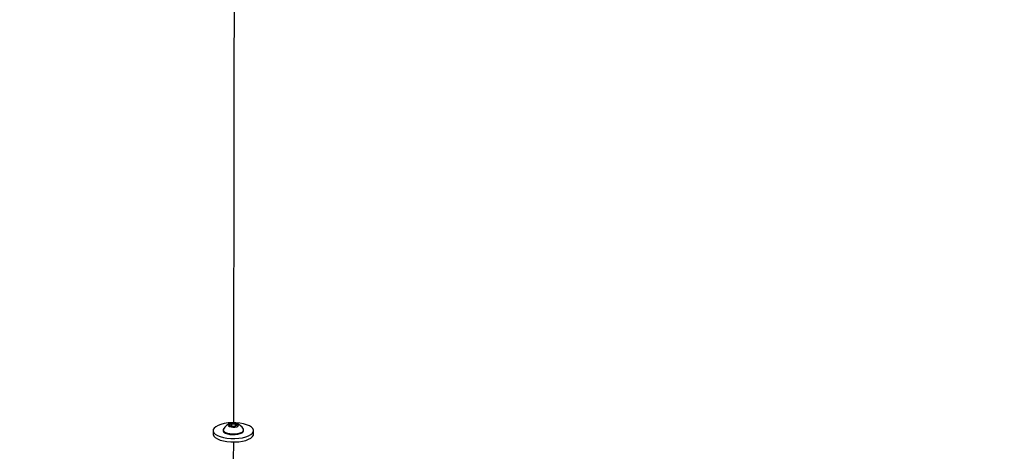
# Model space of a CAD drawing. Header units: millimetres. Extents: x 10 to 13239, y 20 to 10604.
# Tile 17 of 139: x 2318 to 2775, y 3110 to 3311. Entities that reach past the tile are written whole.
import ezdxf

# ---------------------------------------------------------------- set-up
doc = ezdxf.new("R2010")
doc.units = ezdxf.units.MM
doc.layers.add('COMPONENT_GEOMETRY', color=7, linetype='Continuous')
doc.styles.add('SLDTEXTSTYLE0', font='TXT', dxfattribs={"width": 0.75})
doc.dimstyles.new('SLDDIMSTYLE1', dxfattribs={"dimtxt": 75, "dimasz": 3.302, "dimexe": 0, "dimexo": 0.0625, "dimgap": 18.75, "dimtad": 0, "dimtih": 1, "dimtoh": 1, "dimdec": 1, "dimrnd": 1e-09, "dimzin": 12, "dimdsep": 46, "dimtxsty": 'SLDTEXTSTYLE0', "dimsah": 1, "dimcen": 0.09, "dimadec": 0, "dimazin": 3, "dimtfac": 1, "dimtdec": 1, "dimtofl": 0, "dimtmove": 0, "dimatfit": 3, "dimfxl": 1, "dimfrac": 2, "dimtolj": 1, "dimtzin": 12, "dimarcsym": 0})

# ---------------------------------------------------------------- blocks, each defined once
blk = doc.blocks.new('_D_5')
at = {"layer": 'COMPONENT_GEOMETRY', "color": 7}
for p, q in [((3876.96, 3780.57), (483.91, 3780.57)), ((487.09, 3780.57), (487.09, 2443.57)), ((337.04, 2428.34), (314.19, 2428.34)), ((314.19, 2428.34), (314.19, 2309.28)), ((637.14, 2428.34), (659.99, 2428.34)), ((659.99, 2428.34), (659.99, 2309.28)), ((314.19, 2309.28), (337.04, 2309.28)), ((659.99, 2309.28), (637.14, 2309.28)), ((487.09, 860.07), (487.09, 2197.06)), ((3847.07, 860.07), (483.91, 860.07))]:
    blk.add_line(p, q, dxfattribs=at)
for points in [[(487.09, 3780.57), (486.58, 3777.27), (487.6, 3777.27)], [(487.09, 860.07), (487.6, 863.37), (486.58, 863.37)]]:
    blk.add_solid(points, dxfattribs=at)
at = {"layer": 'COMPONENT_GEOMETRY', "color": 7, "char_height": 75, "attachment_point": 1, "style": 'SLDTEXTSTYLE0'}
for s, insert in [('9\'6.98"', (337.04, 2405.96)), ('2920.5mm', (240.94, 2293.74))]:
    blk.add_mtext(s, dxfattribs=dict(at, insert=insert))

msp = doc.modelspace()

# ---------------------------------------------------------------- linework, layer by layer
at = {"color": 7, "linetype": 'Continuous', "lineweight": 25}
for p, q in [((2407.96, 3119.63), (2407.96, 3118.09)), ((2412.61, 3119.97), (2412.61, 3119.62)), ((2415.64, 3122.2), (2416.63, 3122.76)), ((2416.38, 3121.59), (2415.64, 3122.2)), ((2418.11, 3121.53), (2416.38, 3121.59)), ((2416.63, 3122.76), (2418.35, 3122.7)), ((2416.63, 3121.58), (2416.63, 3122.76)), ((2419.09, 3122.09), (2418.11, 3121.53)), ((2418.35, 3122.7), (2419.09, 3122.09)), ((2418.35, 3121.67), (2418.35, 3122.7)), ((2422.11, 3119.61), (2422.11, 3119.96)), ((2426.76, 3118.06), (2426.76, 3119.6)), ((2417.36, 3114.43), (2417.34, 3105.67))]:
    msp.add_line(p, q, dxfattribs=at)
at = {"color": 7, "linetype": 'Continuous', "lineweight": 25, "flags": 128}
for points in [[(2418.15, 3604.13), (2417.83, 3408.98), (2417.6, 3266.58), (2417.37, 3124.17), (2417.37, 3123.22)], [(2408.3, 3118.65), (2408.96, 3117.98), (2409.94, 3117.37), (2411.2, 3116.85), (2412.71, 3116.43), (2414.39, 3116.13), (2416.19, 3115.97), (2418.03, 3115.95), (2419.84, 3116.07), (2421.57, 3116.32), (2423.13, 3116.7), (2424.46, 3117.2), (2425.53, 3117.78), (2426.28, 3118.44), (2426.69, 3119.14), (2426.74, 3119.86), (2426.43, 3120.57), (2425.77, 3121.25), (2424.79, 3121.86), (2423.53, 3122.38), (2422.02, 3122.8), (2420.34, 3123.1), (2418.54, 3123.26), (2416.7, 3123.28), (2414.88, 3123.16), (2413.16, 3122.91), (2411.6, 3122.52), (2410.27, 3122.03), (2409.2, 3121.44), (2408.45, 3120.79), (2408.04, 3120.09), (2407.99, 3119.37), (2408.3, 3118.65)], [(2417.17, 3121.22), (2418.09, 3121.26), (2418.9, 3121.44), (2419.48, 3121.72), (2419.73, 3122.07), (2419.63, 3122.43), (2419.18, 3122.74), (2418.45, 3122.97), (2417.56, 3123.07), (2416.64, 3123.03), (2415.83, 3122.85), (2415.26, 3122.57), (2415, 3122.22), (2415.11, 3121.86), (2415.56, 3121.55), (2416.28, 3121.32), (2417.17, 3121.22)], [(2412.61, 3119.62), (2412.65, 3119.39), (2412.98, 3118.9), (2413.64, 3118.47), (2414.57, 3118.12), (2415.71, 3117.87), (2416.97, 3117.76)], [(2412.72, 3120.37), (2412.67, 3120.25), (2412.65, 3119.74), (2412.98, 3119.25), (2413.64, 3118.82), (2414.57, 3118.46), (2415.71, 3118.22), (2416.98, 3118.11)], [(2416.97, 3117.76), (2418.27, 3117.79), (2419.49, 3117.95), (2420.56, 3118.24), (2421.39, 3118.62), (2421.92, 3119.08), (2422.11, 3119.58), (2422.11, 3119.61)], [(2416.98, 3118.11), (2418.27, 3118.14), (2419.49, 3118.3), (2420.56, 3118.59), (2421.39, 3118.97), (2421.92, 3119.43), (2422.11, 3119.93), (2422.01, 3120.35)], [(2407.96, 3118.02), (2407.99, 3117.75), (2408.3, 3117.04)], [(2408.3, 3117.04), (2408.95, 3116.37), (2409.93, 3115.76), (2411.2, 3115.24), (2412.7, 3114.82), (2414.39, 3114.52), (2416.18, 3114.36), (2418.03, 3114.34), (2419.84, 3114.46), (2421.56, 3114.71), (2423.12, 3115.09), (2424.46, 3115.59), (2425.53, 3116.17), (2426.28, 3116.83), (2426.69, 3117.53), (2426.76, 3117.99)]]:
    msp.add_lwpolyline(points, dxfattribs=at)
at = {"color": 7, "linetype": 'Continuous', "lineweight": 25}
for start, end in [(103.531, 150.7467), (29.0993, 76.315)]:
    msp.add_arc((2417.36, 3117.77), 5.32, start, end, dxfattribs=at)
msp.add_open_spline([(3850.33, 3088.79), (3849.87, 3088.99), (3686.18, 3160.77), (3451.93, 3263.5), (3167.92, 3388.22), (2996.79, 3463.46), (2869.08, 3519.75), (2764.56, 3565.94), (2710.42, 3590.02), (2683.35, 3602.07)], degree=3, knots=[0, 0, 0, 0, 0.001178, 0.420275, 0.601458, 0.730782, 0.860106, 0.930053, 1, 1, 1, 1], dxfattribs=at)
at = {"color": 8, "linetype": 'Continuous', "lineweight": 25}
msp.add_open_spline([(2695.74, 3601.83), (2723.07, 3589.82), (2777.72, 3565.79), (2882.76, 3519.66), (3010.97, 3463.4), (3313.6, 3330.68), (3586.05, 3211.27), (3808.07, 3113.98), (3828.47, 3105.04)], degree=3, knots=[0, 0, 0, 0, 0.072098, 0.144195, 0.277812, 0.411429, 0.945911, 1, 1, 1, 1], dxfattribs=at)

# ---------------------------------------------------------------- dimensions: what is measured, and where the dimension line sits
at = {"layer": 'COMPONENT_GEOMETRY', "color": 7}
dim = msp.add_linear_dim(base=(487.09, 3780.57), p1=(3848.34, 860.07), p2=(3878.23, 3780.57), angle=90, dimstyle='SLDDIMSTYLE1', dxfattribs=at)
dim.commit()
dim.dimension.update_dxf_attribs({"geometry": '_D_5', "text_midpoint": (487.09, 2320.32), "dimtype": 160})

doc.saveas('drawing.dxf')
